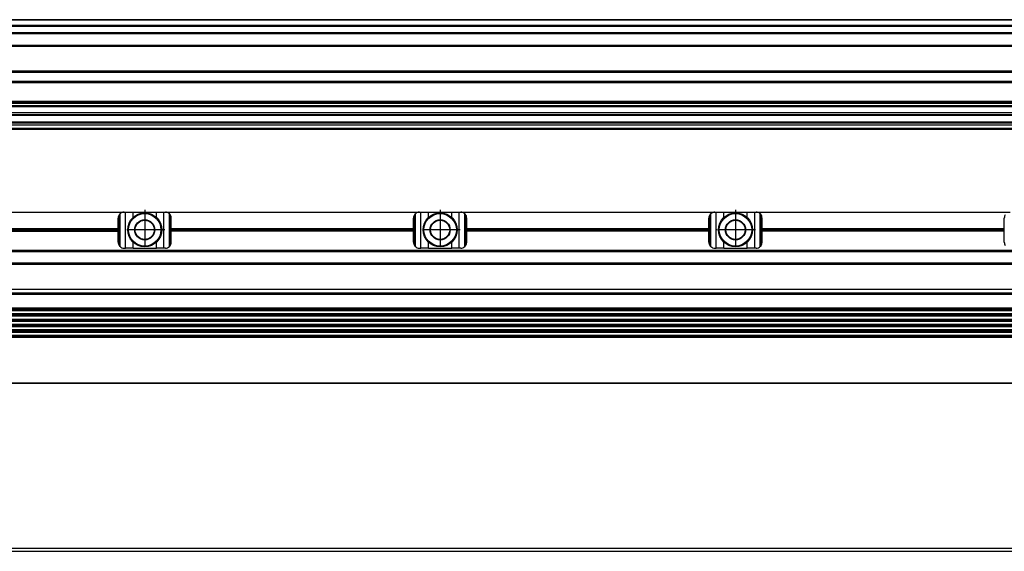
# Model space of a CAD drawing. Header units: millimetres. Extents: x -285 to 1970, y -280 to 203.
# Tile 29 of 33: x 1238 to 1572, y -59 to 120. Entities that reach past the tile are written whole.
import ezdxf

# ---------------------------------------------------------------- set-up
doc = ezdxf.new("R2010")
doc.units = ezdxf.units.MM
doc.linetypes.add('DOT_CENTER', pattern=[14, 12, -1, 0, -1])
doc.layers.add('1', color=7, linetype='Continuous')

# ---------------------------------------------------------------- blocks, each defined once
blk = doc.blocks.new('REGLA__10', base_point=(445.6, 83.41))
at = {"color": 7, "linetype": 'Continuous'}
for p, q in [((1894.3, 120.41), (543.3, 120.41)), ((554.6, 118.41), (1896.1, 118.41)), ((554.6, 115.91), (1896.1, 115.91)), ((554.6, 111.61), (1896.1, 111.61)), ((554.6, 102.91), (1896.1, 102.91)), ((1896.1, 98.99), (554.6, 98.99)), ((1896.1, 92.69), (554.6, 92.69)), ((554.6, 92.47), (1896.1, 92.47)), ((554.6, 92.43), (1896.1, 92.43)), ((1896.1, 92.09), (554.6, 92.09)), ((1896.1, 91.3), (554.6, 91.3)), ((1896.1, 90.91), (554.6, 90.91)), ((1896.1, 88.91), (554.6, 88.91)), ((554.6, 88.13), (1890.3, 88.13)), ((1896.1, 84.71), (456.1, 84.71)), ((456.1, 83.71), (1896.1, 83.71)), ((456.1, 83.41), (1896.1, 83.41)), ((1896.1, 85.42), (543.32, 85.42)), ((553.73, 85.83), (1890.3, 85.83))]:
    blk.add_line(p, q, dxfattribs=at)
at = {"color": 3, "linetype": 'Continuous'}
for p, q in [((1896.1, 120.21), (543.5, 120.21)), ((554.6, 118.61), (1896.1, 118.61)), ((554.6, 118.21), (1896.1, 118.21)), ((554.6, 116.09), (1896.1, 116.09)), ((554.6, 115.71), (1896.1, 115.71)), ((554.6, 111.81), (1896.1, 111.81)), ((554.6, 111.41), (1896.1, 111.41)), ((554.6, 103.11), (1896.1, 103.11)), ((554.6, 102.71), (1896.1, 102.71)), ((1896.1, 99.49), (554.6, 99.49)), ((554.6, 88.33), (1896.1, 88.33)), ((543.53, 85.63), (1896.1, 85.63))]:
    blk.add_line(p, q, dxfattribs=at)
blk = doc.blocks.new('Regla_G2_cm1340__12', base_point=(445.6, 83.41))
blk.add_blockref('REGLA__10', (445.6, 83.41))
blk = doc.blocks.new('E1', base_point=(626, 100.95))
blk.add_blockref('Regla_G2_cm1340__12', (445.6, 83.41))
blk = doc.blocks.new('REGLA__20', base_point=(445.6, -96.46))
at = {"color": 7, "linetype": 'Continuous'}
for p, q in [((1896.1, -58.46), (456.1, -58.46)), ((456.1, -59.46), (1896.1, -59.46))]:
    blk.add_line(p, q, dxfattribs=at)
blk = doc.blocks.new('Regla_G2_cm1340__21', base_point=(445.6, -96.46))
blk.add_blockref('REGLA__20', (445.6, -96.46))
blk = doc.blocks.new('B1', base_point=(626, -76))
blk.add_blockref('Regla_G2_cm1340__21', (445.6, -96.46))
blk = doc.blocks.new('REGLA__26', base_point=(445.6, -6.69))
at = {"color": 7, "linetype": 'Continuous'}
for p, q in [((1087.6, 55.31), (1273.6, 55.31)), ((1273.6, 55.31), (1274.1, 55.31)), ((1274.1, 55.31), (1276.66, 55.31)), ((1276.66, 55.31), (1284.54, 55.31)), ((1284.54, 55.31), (1287.1, 55.31)), ((1287.1, 55.31), (1287.6, 55.31)), ((1287.6, 55.31), (1373.6, 55.31)), ((1288.97, 43.65), (1288.97, 54.77)), ((1289.13, 54.6), (1289.13, 43.82)), ((1373.6, 55.31), (1374.1, 55.31)), ((1374.1, 55.31), (1376.66, 55.31)), ((1376.66, 55.31), (1384.54, 55.31)), ((1384.54, 55.31), (1387.1, 55.31)), ((1387.1, 55.31), (1387.6, 55.31)), ((1387.6, 55.31), (1473.6, 55.31)), ((1388.97, 43.65), (1388.97, 54.77)), ((1389.13, 54.6), (1389.13, 43.82)), ((1473.6, 55.31), (1474.1, 55.31)), ((1474.1, 55.31), (1476.66, 55.31)), ((1476.66, 55.31), (1484.54, 55.31)), ((1484.54, 55.31), (1487.1, 55.31)), ((1487.1, 55.31), (1487.6, 55.31)), ((1487.6, 55.31), (1573.6, 55.31)), ((1488.97, 43.65), (1488.97, 54.77)), ((1489.13, 54.6), (1489.13, 43.82)), ((1271.6, 49.75), (1271.6, 53.31)), ((1289.6, 49.75), (1289.6, 53.31)), ((1371.6, 49.75), (1371.6, 53.31)), ((1389.6, 49.75), (1389.6, 53.31)), ((1471.6, 49.75), (1471.6, 53.31)), ((1489.6, 49.75), (1489.6, 53.31)), ((1571.6, 49.75), (1571.6, 53.31)), ((1218.82, 49.75), (1271.6, 49.75)), ((1218.82, 48.87), (1271.6, 48.87)), ((1271.6, 48.87), (1271.6, 49.75)), ((1271.6, 45.11), (1271.6, 48.87)), ((1289.6, 48.87), (1289.6, 49.75)), ((1289.6, 49.75), (1371.6, 49.75)), ((1289.6, 45.11), (1289.6, 48.87)), ((1371.6, 48.87), (1289.6, 48.87)), ((1371.6, 48.87), (1371.6, 49.75)), ((1371.6, 45.11), (1371.6, 48.87)), ((1389.6, 48.87), (1389.6, 49.75)), ((1389.6, 49.75), (1471.6, 49.75)), ((1389.6, 45.11), (1389.6, 48.87)), ((1471.6, 48.87), (1389.6, 48.87)), ((1471.6, 48.87), (1471.6, 49.75)), ((1471.6, 45.11), (1471.6, 48.87)), ((1489.6, 48.87), (1489.6, 49.75)), ((1489.6, 49.75), (1571.6, 49.75)), ((1489.6, 45.11), (1489.6, 48.87)), ((1571.6, 48.87), (1489.6, 48.87)), ((1571.6, 48.87), (1571.6, 49.75)), ((1571.6, 45.11), (1571.6, 48.87)), ((1894.3, 42.31), (457.9, 42.31)), ((1273.6, 43.11), (1274.1, 43.11)), ((1276.66, 43.11), (1274.1, 43.11)), ((1276.66, 43.11), (1284.54, 43.11)), ((1287.1, 43.11), (1284.54, 43.11)), ((1287.6, 43.11), (1287.1, 43.11)), ((1373.6, 43.11), (1374.1, 43.11)), ((1376.66, 43.11), (1374.1, 43.11)), ((1376.66, 43.11), (1384.54, 43.11)), ((1387.1, 43.11), (1384.54, 43.11)), ((1387.6, 43.11), (1387.1, 43.11)), ((1473.6, 43.11), (1474.1, 43.11)), ((1476.66, 43.11), (1474.1, 43.11)), ((1476.66, 43.11), (1484.54, 43.11)), ((1487.1, 43.11), (1484.54, 43.11)), ((1487.6, 43.11), (1487.1, 43.11)), ((457.9, 37.91), (1894.3, 37.91)), ((461.97, 37.73), (1890.23, 37.73)), ((456.1, 29.18), (1896.1, 29.18)), ((1894.3, 22.76), (457.9, 22.76)), ((457.9, 22.07), (1894.3, 22.07)), ((1894.3, 20.92), (457.9, 20.92)), ((457.9, 20.24), (1894.3, 20.24)), ((457.9, 19.09), (1894.3, 19.09)), ((457.9, 18.41), (1894.3, 18.41)), ((1894.3, 17.26), (457.9, 17.26)), ((457.9, 16.57), (1894.3, 16.57)), ((1894.3, 15.42), (457.9, 15.42)), ((457.9, 14.74), (1894.3, 14.74)), ((1894.3, 13.59), (457.9, 13.59)), ((1894.3, 12.91), (457.9, 12.91)), ((1894.3, -2.69), (457.9, -2.69))]:
    blk.add_line(p, q, dxfattribs=at)
at = {"color": 3, "linetype": 'Continuous'}
for p, q in [((1271.93, 54.42), (1271.93, 44)), ((1272.23, 43.65), (1272.23, 54.77)), ((1274.1, 43.11), (1274.1, 55.31)), ((1276.66, 53.5), (1276.66, 55.31)), ((1284.54, 53.5), (1284.54, 55.31)), ((1287.1, 43.11), (1287.1, 55.31)), ((1371.93, 54.42), (1371.93, 44)), ((1372.23, 43.65), (1372.23, 54.77)), ((1374.1, 43.11), (1374.1, 55.31)), ((1376.66, 53.5), (1376.66, 55.31)), ((1384.54, 53.5), (1384.54, 55.31)), ((1387.1, 43.11), (1387.1, 55.31)), ((1471.93, 54.42), (1471.93, 44)), ((1472.23, 43.65), (1472.23, 54.77)), ((1474.1, 43.11), (1474.1, 55.31)), ((1476.66, 53.5), (1476.66, 55.31)), ((1484.54, 53.5), (1484.54, 55.31)), ((1487.1, 43.11), (1487.1, 55.31)), ((1218.85, 49.38), (1271.6, 49.38)), ((1218.85, 49.24), (1271.6, 49.24)), ((1289.6, 49.38), (1371.6, 49.38)), ((1289.6, 49.24), (1371.6, 49.24)), ((1389.6, 49.38), (1471.6, 49.38)), ((1389.6, 49.24), (1471.6, 49.24)), ((1489.6, 49.38), (1571.6, 49.38)), ((1489.6, 49.24), (1571.6, 49.24)), ((1276.66, 43.11), (1276.66, 45.12)), ((1284.54, 43.11), (1284.54, 45.12)), ((1376.66, 43.11), (1376.66, 45.12)), ((1384.54, 43.11), (1384.54, 45.12)), ((1476.66, 43.11), (1476.66, 45.12)), ((1484.54, 43.11), (1484.54, 45.12)), ((1894.3, 41.81), (457.9, 41.81)), ((457.9, 38.11), (1894.3, 38.11)), ((462.08, 37.84), (1890.12, 37.84)), ((456.1, 27.95), (1896.1, 27.95)), ((457.9, 27.49), (1894.3, 27.49)), ((1894.3, 22.49), (457.9, 22.49)), ((1894.3, 22.34), (457.9, 22.34)), ((1894.3, 20.65), (457.9, 20.65)), ((1894.3, 20.51), (457.9, 20.51)), ((1894.3, 18.82), (457.9, 18.82)), ((1894.3, 18.68), (457.9, 18.68)), ((1894.3, 16.99), (457.9, 16.99)), ((1894.3, 16.84), (457.9, 16.84)), ((1894.3, 15.15), (457.9, 15.15)), ((1894.3, 15.01), (457.9, 15.01)), ((1894.3, 13.32), (457.9, 13.32)), ((1894.3, 13.18), (457.9, 13.18)), ((457.9, -2.49), (1894.3, -2.49))]:
    blk.add_line(p, q, dxfattribs=at)
at = {"color": 7, "linetype": 'Continuous'}
for centre, radius in [((1280.6, 49.31), 5.75), ((1280.6, 49.31), 5.5), ((1380.6, 49.31), 5.75), ((1380.6, 49.31), 5.5), ((1480.6, 49.31), 5.75), ((1480.6, 49.31), 5.5), ((1280.6, 49.31), 3.4), ((1280.6, 49.31), 3.25), ((1380.6, 49.31), 3.4), ((1380.6, 49.31), 3.25), ((1480.6, 49.31), 3.4), ((1480.6, 49.31), 3.25)]:
    blk.add_circle(centre, radius, dxfattribs=at)
for centre, start, end in [((1273.6, 53.31), 146.4427, 180), ((1273.6, 53.31), 133.1047, 146.4427), ((1273.6, 53.31), 90, 133.1047), ((1287.6, 53.31), 46.8953, 90), ((1287.6, 53.31), 40.3149, 46.8953), ((1287.6, 53.31), 0, 40.3149), ((1373.6, 53.31), 146.4427, 180), ((1373.6, 53.31), 133.1047, 146.4427), ((1373.6, 53.31), 90, 133.1047), ((1387.6, 53.31), 46.8953, 90), ((1387.6, 53.31), 40.3149, 46.8953), ((1387.6, 53.31), 0, 40.3149), ((1473.6, 53.31), 146.4427, 180), ((1473.6, 53.31), 133.1047, 146.4427), ((1473.6, 53.31), 90, 133.1047), ((1487.6, 53.31), 46.8953, 90), ((1487.6, 53.31), 40.3149, 46.8953), ((1487.6, 53.31), 0, 40.3149), ((1573.6, 53.31), 146.4427, 180), ((1273.6, 45.11), 180, 213.5573), ((1273.6, 45.11), 213.5573, 226.8953), ((1273.6, 45.11), 226.8953, 270), ((1287.6, 45.11), 270, 313.1047), ((1287.6, 45.11), 313.1047, 319.6851), ((1287.6, 45.11), 319.6851, 0), ((1373.6, 45.11), 180, 213.5573), ((1373.6, 45.11), 213.5573, 226.8953), ((1373.6, 45.11), 226.8953, 270), ((1387.6, 45.11), 270, 313.1047), ((1387.6, 45.11), 313.1047, 319.6851), ((1387.6, 45.11), 319.6851, 0), ((1473.6, 45.11), 180, 213.5573), ((1473.6, 45.11), 213.5573, 226.8953), ((1473.6, 45.11), 226.8953, 270), ((1487.6, 45.11), 270, 313.1047), ((1487.6, 45.11), 313.1047, 319.6851), ((1487.6, 45.11), 319.6851, 0), ((1573.6, 45.11), 180, 213.5573)]:
    blk.add_arc(centre, 2, start, end, dxfattribs=at)
at = {"layer": '1', "color": 2, "linetype": 'DOT_CENTER'}
for p, q in [((1280.6, 56.06), (1280.6, 42.56)), ((1380.6, 56.06), (1380.6, 42.56)), ((1480.6, 56.06), (1480.6, 42.56)), ((1287.35, 49.31), (1273.85, 49.31)), ((1387.35, 49.31), (1373.85, 49.31)), ((1487.35, 49.31), (1473.85, 49.31))]:
    blk.add_line(p, q, dxfattribs=at)
blk = doc.blocks.new('Regla_G2_cm1340__27', base_point=(445.6, -29.69))
blk.add_blockref('REGLA__26', (445.6, -6.69))
blk = doc.blocks.new('A1', base_point=(626, 12.47))
blk.add_blockref('Regla_G2_cm1340__27', (445.6, -29.69))

msp = doc.modelspace()

# ---------------------------------------------------------------- block references
for name, p in [('E1', (626, 100.95)), ('A1', (626, 12.47)), ('B1', (626, -76))]:
    msp.add_blockref(name, p)

doc.saveas('drawing.dxf')
